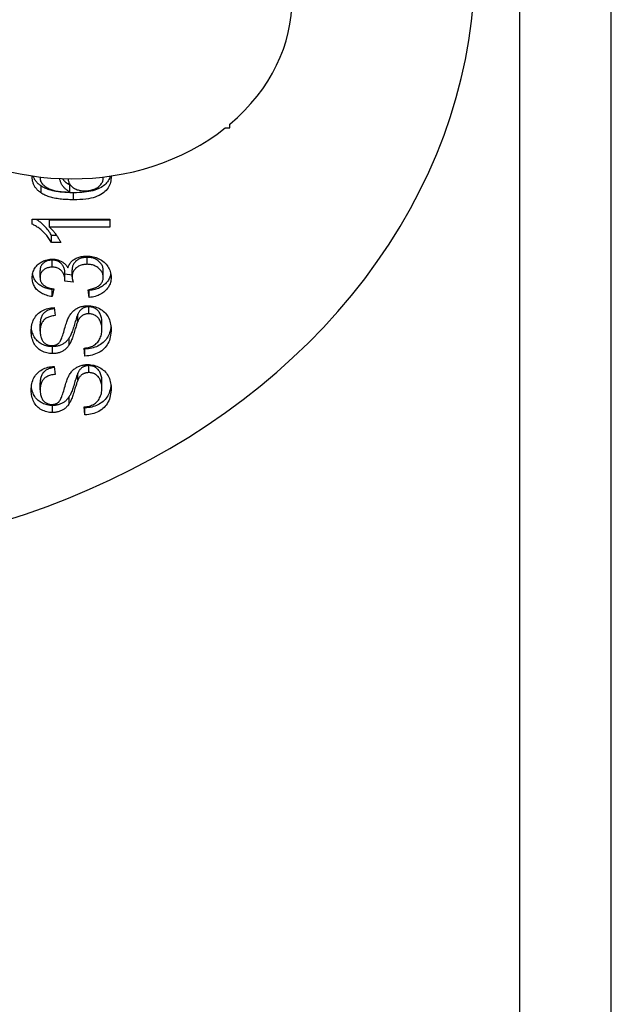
# Model space of a CAD drawing. Header units: inches. Extents: x 4.7 to 70, y 5.2 to 47.5.
# Tile 16 of 19: x 66.537 to 66.92, y 24.262 to 24.899. Entities that reach past the tile are written whole.
import ezdxf

# ---------------------------------------------------------------- set-up
doc = ezdxf.new("R2010")
doc.units = ezdxf.units.IN
doc.header["$MEASUREMENT"] = 0
doc.layers.add('Visible Edges(ANSI)', color=7, linetype='Continuous', lineweight=25)
doc.layers.add('Visible Tangent Edges(ANSI)', color=7, linetype='Continuous', lineweight=25)

msp = doc.modelspace()

# ---------------------------------------------------------------- linework, layer by layer
at = {"layer": 'Visible Edges(ANSI)'}
for p, q in [((66.67264, 24.8292), (66.67264, 24.83159)), ((66.66973, 24.8292), (66.67264, 24.8292)), ((66.54974, 24.79702), (66.54974, 24.79743)), ((66.59071, 24.79674), (66.59071, 24.79741)), ((66.56914, 24.78764), (66.56914, 24.79218)), ((66.54471, 24.77001), (66.5949, 24.77001)), ((66.54471, 24.76677), (66.54471, 24.77001)), ((66.5558, 24.76499), (66.5558, 24.76953)), ((66.5949, 24.76953), (66.5558, 24.76953)), ((66.5949, 24.77001), (66.5949, 24.76499)), ((66.5949, 24.76499), (66.5558, 24.76499)), ((66.55725, 24.75496), (66.55725, 24.75949)), ((66.56054, 24.75949), (66.55725, 24.75949)), ((66.5632, 24.75496), (66.55725, 24.75496)), ((66.54974, 24.73231), (66.54974, 24.73684)), ((66.5659, 24.73066), (66.5659, 24.73519)), ((66.57051, 24.73392), (66.5659, 24.73437)), ((66.57051, 24.73284), (66.57051, 24.73737)), ((66.59067, 24.73243), (66.59067, 24.73697)), ((66.5712, 24.72932), (66.56582, 24.72985)), ((66.55781, 24.72506), (66.55767, 24.72444)), ((66.55877, 24.72492), (66.55767, 24.71991)), ((66.55767, 24.71991), (66.55767, 24.72444)), ((66.58164, 24.71941), (66.58084, 24.72443)), ((66.58164, 24.72394), (66.58154, 24.72455)), ((66.58164, 24.71941), (66.58164, 24.72394)), ((66.55896, 24.7128), (66.55946, 24.70763)), ((66.57428, 24.70402), (66.57428, 24.70855)), ((66.54986, 24.69763), (66.54986, 24.70217)), ((66.58983, 24.69866), (66.58983, 24.70319)), ((66.57882, 24.68146), (66.57829, 24.68657)), ((66.57882, 24.686), (66.57875, 24.68662)), ((66.57882, 24.68146), (66.57882, 24.686)), ((66.55896, 24.6747), (66.55946, 24.66953)), ((66.57428, 24.66591), (66.57428, 24.67045)), ((66.54986, 24.65953), (66.54986, 24.66406)), ((66.58983, 24.66055), (66.58983, 24.66509)), ((66.57882, 24.64336), (66.57829, 24.64847)), ((66.57882, 24.64789), (66.57875, 24.64852)), ((66.57882, 24.64336), (66.57882, 24.64789))]:
    msp.add_line(p, q, dxfattribs=at)
at = {"layer": 'Visible Edges(ANSI)', "flags": 128}
for points in [[(66.54471, 24.79733), (66.54471, 24.79736), (66.54471, 24.7974), (66.54471, 24.79743), (66.54471, 24.79746), (66.54471, 24.79749), (66.54471, 24.79753), (66.54471, 24.79756), (66.54471, 24.79759), (66.54471, 24.79762), (66.54472, 24.79765), (66.54472, 24.79769), (66.54472, 24.79772), (66.54472, 24.79775), (66.54472, 24.79778), (66.54472, 24.79781), (66.54472, 24.79784), (66.54472, 24.79788), (66.54472, 24.79791), (66.54473, 24.79794), (66.54473, 24.79797), (66.54473, 24.798), (66.54473, 24.79803), (66.54473, 24.79807), (66.54473, 24.7981)], [(66.55043, 24.79158), (66.55011, 24.7918), (66.5498, 24.79203), (66.5495, 24.79225), (66.5492, 24.79248), (66.54892, 24.79272), (66.54865, 24.79296), (66.54838, 24.7932), (66.54812, 24.79345), (66.54788, 24.7937), (66.54764, 24.79396), (66.54741, 24.79422), (66.54719, 24.79449), (66.54698, 24.79476), (66.54678, 24.79503), (66.54659, 24.79531), (66.54641, 24.79559), (66.54624, 24.79588), (66.54608, 24.79617), (66.54592, 24.79647), (66.54578, 24.79677), (66.54564, 24.79708), (66.54551, 24.79738), (66.5454, 24.7977), (66.54529, 24.79802)], [(66.54975, 24.79743), (66.54975, 24.79741), (66.54975, 24.79739), (66.54975, 24.79738), (66.54975, 24.79736), (66.54975, 24.79734), (66.54975, 24.79733), (66.54975, 24.79731), (66.54975, 24.79729), (66.54975, 24.79727), (66.54975, 24.79726), (66.54975, 24.79724), (66.54975, 24.79722), (66.54974, 24.79721), (66.54974, 24.79719), (66.54974, 24.79717), (66.54974, 24.79716), (66.54974, 24.79714), (66.54974, 24.79712), (66.54974, 24.79711), (66.54974, 24.79709), (66.54974, 24.79707), (66.54974, 24.79705), (66.54974, 24.79704), (66.54974, 24.79702)], [(66.59529, 24.79802), (66.59503, 24.79722), (66.59471, 24.79645), (66.59434, 24.79571), (66.59391, 24.79499), (66.59342, 24.79429), (66.59288, 24.79362), (66.59227, 24.79297), (66.59161, 24.79234), (66.59089, 24.79174), (66.59011, 24.79116), (66.58927, 24.79061), (66.58835, 24.79011), (66.58736, 24.78964), (66.58629, 24.78922), (66.58515, 24.78883), (66.58393, 24.78849), (66.58264, 24.78818), (66.58128, 24.78792), (66.57983, 24.7877), (66.57832, 24.78752), (66.57673, 24.78737), (66.57506, 24.78727), (66.57332, 24.78721), (66.5715, 24.78719)], [(66.59071, 24.79674), (66.59071, 24.79677), (66.59071, 24.7968), (66.59071, 24.79682), (66.59071, 24.79685), (66.59071, 24.79688), (66.59071, 24.79691), (66.59071, 24.79694), (66.59071, 24.79697), (66.59071, 24.79699), (66.5907, 24.79702), (66.5907, 24.79705), (66.5907, 24.79708), (66.5907, 24.79711), (66.5907, 24.79713), (66.5907, 24.79716), (66.59069, 24.79719), (66.59069, 24.79722), (66.59069, 24.79724), (66.59069, 24.79727), (66.59069, 24.7973), (66.59068, 24.79733), (66.59068, 24.79736), (66.59068, 24.79738), (66.59067, 24.79741)], [(66.59568, 24.79808), (66.59569, 24.79803), (66.59569, 24.79798), (66.59569, 24.79793), (66.5957, 24.79788), (66.5957, 24.79783), (66.59571, 24.79778), (66.59571, 24.79773), (66.59571, 24.79768), (66.59572, 24.79763), (66.59572, 24.79758), (66.59572, 24.79753), (66.59573, 24.79748), (66.59573, 24.79742), (66.59573, 24.79737), (66.59573, 24.79732), (66.59573, 24.79727), (66.59574, 24.79722), (66.59574, 24.79717), (66.59574, 24.79712), (66.59574, 24.79707), (66.59574, 24.79702), (66.59574, 24.79697), (66.59574, 24.79692), (66.59574, 24.79686)], [(66.55043, 24.78705), (66.54996, 24.78737), (66.54952, 24.7877), (66.54909, 24.78804), (66.54868, 24.78839), (66.54829, 24.78875), (66.54793, 24.78912), (66.54758, 24.7895), (66.54725, 24.78988), (66.54694, 24.79028), (66.54666, 24.79068), (66.54639, 24.7911), (66.54614, 24.79152), (66.54591, 24.79195), (66.5457, 24.7924), (66.54552, 24.79285), (66.54535, 24.79331), (66.5452, 24.79378), (66.54507, 24.79426), (66.54496, 24.79475), (66.54487, 24.79525), (66.5448, 24.79575), (66.54475, 24.79627), (66.54472, 24.7968), (66.54471, 24.79733)], [(66.54974, 24.79702), (66.54975, 24.79682), (66.54975, 24.79662), (66.54977, 24.79643), (66.54979, 24.79624), (66.54981, 24.79605), (66.54984, 24.79586), (66.54988, 24.79567), (66.54992, 24.79549), (66.54997, 24.7953), (66.55003, 24.79512), (66.55009, 24.79495), (66.55015, 24.79477), (66.55022, 24.79459), (66.5503, 24.79442), (66.55038, 24.79425), (66.55047, 24.79408), (66.55056, 24.79392), (66.55066, 24.79375), (66.55077, 24.79359), (66.55088, 24.79343), (66.551, 24.79328), (66.55112, 24.79312), (66.55125, 24.79297), (66.55138, 24.79281)], [(66.5715, 24.78719), (66.57031, 24.7872), (66.56914, 24.78722), (66.56801, 24.78726), (66.56689, 24.78731), (66.56581, 24.78738), (66.56476, 24.78747), (66.56373, 24.78757), (66.56273, 24.78768), (66.56175, 24.78781), (66.5608, 24.78795), (66.55989, 24.78811), (66.55899, 24.78829), (66.55813, 24.78848), (66.55729, 24.78869), (66.55648, 24.78891), (66.5557, 24.78914), (66.55495, 24.7894), (66.55422, 24.78966), (66.55352, 24.78994), (66.55285, 24.79024), (66.5522, 24.79055), (66.55158, 24.79088), (66.55099, 24.79123), (66.55043, 24.79158)], [(66.55138, 24.79281), (66.55174, 24.79243), (66.55213, 24.79205), (66.55255, 24.79169), (66.553, 24.79135), (66.55347, 24.79101), (66.55397, 24.7907), (66.5545, 24.79039), (66.55506, 24.7901), (66.55564, 24.78982), (66.55625, 24.78956), (66.55689, 24.78931), (66.55755, 24.78908), (66.55826, 24.78886), (66.55901, 24.78865), (66.55981, 24.78847), (66.56065, 24.78831), (66.56155, 24.78816), (66.56249, 24.78803), (66.56348, 24.78792), (66.56452, 24.78783), (66.5656, 24.78776), (66.56673, 24.7877), (66.56791, 24.78766), (66.56914, 24.78764)], [(66.56914, 24.78764), (66.56864, 24.78792), (66.56817, 24.7882), (66.56771, 24.78849), (66.56727, 24.78879), (66.56685, 24.7891), (66.56646, 24.78942), (66.56608, 24.78975), (66.56572, 24.79009), (66.56538, 24.79044), (66.56506, 24.7908), (66.56476, 24.79116), (66.56447, 24.79154), (66.56421, 24.79192), (66.56397, 24.79231), (66.56374, 24.79271), (66.56354, 24.79311), (66.56335, 24.79351), (66.56318, 24.79391), (66.56303, 24.79432), (66.5629, 24.79472), (66.56278, 24.79514), (66.56268, 24.79555), (66.5626, 24.79597), (66.56254, 24.79638)], [(66.56914, 24.79218), (66.56888, 24.79232), (66.56862, 24.79247), (66.56837, 24.79261), (66.56812, 24.79276), (66.56788, 24.79292), (66.56764, 24.79307), (66.56741, 24.79323), (66.56718, 24.79339), (66.56696, 24.79356), (66.56675, 24.79372), (66.56654, 24.79389), (66.56633, 24.79406), (66.56613, 24.79424), (66.56594, 24.79441), (66.56575, 24.79459), (66.56557, 24.79477), (66.56539, 24.79496), (66.56522, 24.79514), (66.56506, 24.79533), (66.56489, 24.79552), (66.56474, 24.79572), (66.56459, 24.79591), (66.56444, 24.79611), (66.5643, 24.79632)], [(66.56789, 24.79623), (66.56793, 24.79569), (66.56802, 24.79517), (66.56814, 24.79466), (66.5683, 24.79416), (66.5685, 24.79368), (66.56874, 24.79321), (66.56902, 24.79275), (66.56934, 24.79231), (66.5697, 24.79188), (66.5701, 24.79147), (66.57054, 24.79106), (66.57102, 24.79068), (66.57152, 24.79032), (66.57206, 24.78999), (66.57261, 24.78969), (66.57319, 24.78942), (66.57379, 24.78919), (66.57442, 24.78898), (66.57507, 24.78881), (66.57575, 24.78867), (66.57645, 24.78856), (66.57718, 24.78848), (66.57793, 24.78844), (66.57871, 24.78842)], [(66.59574, 24.79686), (66.5957, 24.79583), (66.59558, 24.79483), (66.59539, 24.79386), (66.59511, 24.79293), (66.59476, 24.79203), (66.59433, 24.79116), (66.59382, 24.79032), (66.59323, 24.78951), (66.59257, 24.78874), (66.59182, 24.788), (66.591, 24.78729), (66.5901, 24.78661), (66.58911, 24.78598), (66.58802, 24.7854), (66.58682, 24.78488), (66.58553, 24.78442), (66.58413, 24.784), (66.58263, 24.78365), (66.58103, 24.78334), (66.57933, 24.7831), (66.57752, 24.7829), (66.57562, 24.78277), (66.57361, 24.78268), (66.5715, 24.78266)], [(66.57871, 24.78842), (66.57949, 24.78844), (66.58027, 24.78849), (66.58104, 24.78858), (66.5818, 24.7887), (66.58256, 24.78885), (66.5833, 24.78904), (66.58404, 24.78927), (66.58477, 24.78953), (66.58547, 24.78982), (66.58613, 24.79013), (66.58674, 24.79048), (66.58732, 24.79085), (66.58785, 24.79124), (66.58834, 24.79167), (66.58878, 24.79212), (66.58919, 24.7926), (66.58954, 24.79309), (66.58985, 24.79359), (66.59011, 24.7941), (66.59033, 24.79461), (66.5905, 24.79513), (66.59062, 24.79566), (66.59069, 24.7962), (66.59071, 24.79674)], [(66.5715, 24.78266), (66.57031, 24.78266), (66.56914, 24.78269), (66.56801, 24.78273), (66.56689, 24.78278), (66.56581, 24.78285), (66.56476, 24.78293), (66.56373, 24.78303), (66.56273, 24.78315), (66.56175, 24.78327), (66.5608, 24.78342), (66.55989, 24.78358), (66.55899, 24.78376), (66.55813, 24.78395), (66.55729, 24.78415), (66.55648, 24.78437), (66.5557, 24.78461), (66.55495, 24.78486), (66.55422, 24.78513), (66.55352, 24.78541), (66.55285, 24.78571), (66.5522, 24.78602), (66.55158, 24.78635), (66.55099, 24.78669), (66.55043, 24.78705)], [(66.55725, 24.75496), (66.55684, 24.75565), (66.55642, 24.75633), (66.55598, 24.757), (66.55553, 24.75765), (66.55507, 24.75828), (66.55459, 24.7589), (66.55409, 24.75951), (66.55358, 24.7601), (66.55306, 24.76067), (66.55252, 24.76123), (66.55197, 24.76178), (66.5514, 24.76231), (66.55083, 24.76282), (66.55026, 24.76331), (66.54969, 24.76377), (66.54912, 24.76421), (66.54856, 24.76462), (66.548, 24.765), (66.54745, 24.76536), (66.54689, 24.76569), (66.54634, 24.766), (66.5458, 24.76628), (66.54525, 24.76654), (66.54471, 24.76677)], [(66.55725, 24.75949), (66.55692, 24.76005), (66.55659, 24.7606), (66.55624, 24.76114), (66.55588, 24.76168), (66.55552, 24.7622), (66.55515, 24.76271), (66.55476, 24.76321), (66.55437, 24.76371), (66.55397, 24.76419), (66.55355, 24.76466), (66.55313, 24.76513), (66.5527, 24.76558), (66.55226, 24.76603), (66.55181, 24.76647), (66.55135, 24.76689), (66.55089, 24.7673), (66.55043, 24.7677), (66.54997, 24.76808), (66.54951, 24.76844), (66.54906, 24.76879), (66.54861, 24.76912), (66.54816, 24.76943), (66.54771, 24.76973), (66.54726, 24.77001)], [(66.5558, 24.76499), (66.55615, 24.76468), (66.5565, 24.76436), (66.55685, 24.76402), (66.5572, 24.76366), (66.55755, 24.76329), (66.5579, 24.7629), (66.55825, 24.7625), (66.5586, 24.76208), (66.55896, 24.76164), (66.55931, 24.76119), (66.55966, 24.76072), (66.56001, 24.76024), (66.56036, 24.75975), (66.56069, 24.75928), (66.561, 24.75881), (66.56131, 24.75834), (66.56159, 24.75789), (66.56187, 24.75745), (66.56212, 24.75701), (66.56237, 24.75658), (66.5626, 24.75617), (66.56281, 24.75575), (66.56301, 24.75535), (66.5632, 24.75496)], [(66.54471, 24.73221), (66.54474, 24.73304), (66.54482, 24.73385), (66.54496, 24.73464), (66.54515, 24.73542), (66.5454, 24.73618), (66.5457, 24.73693), (66.54605, 24.73766), (66.54646, 24.73837), (66.54692, 24.73905), (66.54742, 24.7397), (66.54796, 24.7403), (66.54854, 24.74086), (66.54915, 24.74138), (66.54981, 24.74185), (66.55051, 24.74229), (66.55125, 24.74268), (66.55201, 24.74303), (66.55279, 24.74334), (66.55357, 24.74359), (66.55437, 24.7438), (66.55518, 24.74397), (66.556, 24.74409), (66.55683, 24.74416), (66.55767, 24.74418)], [(66.55755, 24.74354), (66.557, 24.74353), (66.55646, 24.74349), (66.55593, 24.74342), (66.55542, 24.74333), (66.55493, 24.74322), (66.55446, 24.74307), (66.554, 24.74291), (66.55356, 24.74271), (66.55313, 24.74249), (66.55272, 24.74224), (66.55233, 24.74197), (66.55195, 24.74167), (66.5516, 24.74135), (66.55128, 24.74102), (66.55099, 24.74067), (66.55072, 24.7403), (66.55049, 24.73992), (66.55029, 24.73953), (66.55013, 24.73912), (66.54999, 24.73869), (66.54988, 24.73825), (66.5498, 24.7378), (66.54976, 24.73733), (66.54974, 24.73684)], [(66.5659, 24.73519), (66.56589, 24.73572), (66.56584, 24.73624), (66.56577, 24.73676), (66.56567, 24.73726), (66.56554, 24.73775), (66.56539, 24.73824), (66.5652, 24.73872), (66.56499, 24.73919), (66.56474, 24.73965), (66.56447, 24.7401), (66.56417, 24.74054), (66.56384, 24.74097), (66.56348, 24.74138), (66.5631, 24.74176), (66.56268, 24.7421), (66.56223, 24.7424), (66.56175, 24.74267), (66.56124, 24.7429), (66.5607, 24.74309), (66.56013, 24.74326), (66.55953, 24.74338), (66.5589, 24.74347), (66.55824, 24.74352), (66.55755, 24.74354)], [(66.55767, 24.74418), (66.55821, 24.74417), (66.55873, 24.74414), (66.55925, 24.74409), (66.55977, 24.74402), (66.56027, 24.74393), (66.56077, 24.74382), (66.56125, 24.7437), (66.56173, 24.74355), (66.56221, 24.74338), (66.56267, 24.74319), (66.56313, 24.74299), (66.56358, 24.74276), (66.56401, 24.74252), (66.56443, 24.74225), (66.56484, 24.74197), (66.56523, 24.74166), (66.56561, 24.74134), (66.56597, 24.741), (66.56631, 24.74064), (66.56664, 24.74025), (66.56696, 24.73985), (66.56725, 24.73944), (66.56754, 24.739), (66.56781, 24.73854)], [(66.56781, 24.73854), (66.56799, 24.73914), (66.56821, 24.73971), (66.56846, 24.74026), (66.56874, 24.74079), (66.56904, 24.74129), (66.56938, 24.74177), (66.56975, 24.74223), (66.57015, 24.74267), (66.57058, 24.74308), (66.57104, 24.74347), (66.57153, 24.74383), (66.57206, 24.74418), (66.5726, 24.7445), (66.57317, 24.74479), (66.57377, 24.74505), (66.57438, 24.74529), (66.57502, 24.74549), (66.57568, 24.74567), (66.57636, 24.74583), (66.57707, 24.74595), (66.5778, 24.74605), (66.57855, 24.74612), (66.57932, 24.74616), (66.58012, 24.74617)], [(66.58023, 24.74538), (66.57954, 24.74536), (66.57886, 24.74532), (66.57821, 24.74524), (66.57758, 24.74513), (66.57696, 24.74499), (66.57637, 24.74481), (66.5758, 24.74461), (66.57525, 24.74438), (66.57472, 24.74411), (66.57421, 24.74381), (66.57372, 24.74348), (66.57326, 24.74312), (66.57282, 24.74274), (66.57242, 24.74233), (66.57206, 24.74191), (66.57173, 24.74148), (66.57145, 24.74102), (66.5712, 24.74055), (66.57099, 24.74007), (66.57082, 24.73956), (66.57068, 24.73904), (66.57059, 24.7385), (66.57053, 24.73795), (66.57051, 24.73737)], [(66.58023, 24.74085), (66.57954, 24.74083), (66.57886, 24.74078), (66.57821, 24.7407), (66.57758, 24.74059), (66.57696, 24.74045), (66.57637, 24.74028), (66.5758, 24.74008), (66.57525, 24.73984), (66.57472, 24.73957), (66.57421, 24.73928), (66.57372, 24.73895), (66.57326, 24.73859), (66.57282, 24.7382), (66.57242, 24.7378), (66.57206, 24.73738), (66.57173, 24.73694), (66.57145, 24.73649), (66.5712, 24.73602), (66.57099, 24.73553), (66.57082, 24.73503), (66.57068, 24.73451), (66.57059, 24.73397), (66.57053, 24.73341), (66.57051, 24.73284)], [(66.58012, 24.74617), (66.58119, 24.74615), (66.58223, 24.74606), (66.58325, 24.74593), (66.58424, 24.74574), (66.58521, 24.74549), (66.58614, 24.7452), (66.58705, 24.74484), (66.58793, 24.74443), (66.58879, 24.74397), (66.58961, 24.74346), (66.59041, 24.74289), (66.59119, 24.74226), (66.59191, 24.7416), (66.59258, 24.7409), (66.59318, 24.74018), (66.59372, 24.73943), (66.59419, 24.73865), (66.5946, 24.73784), (66.59495, 24.73701), (66.59523, 24.73614), (66.59546, 24.73525), (66.59561, 24.73433), (66.59571, 24.73338), (66.59574, 24.7324)], [(66.59067, 24.73697), (66.59065, 24.73755), (66.59059, 24.73812), (66.59048, 24.73867), (66.59034, 24.73921), (66.59015, 24.73973), (66.58992, 24.74024), (66.58965, 24.74073), (66.58933, 24.7412), (66.58898, 24.74166), (66.58858, 24.74211), (66.58814, 24.74254), (66.58766, 24.74295), (66.58715, 24.74334), (66.58662, 24.74369), (66.58607, 24.74401), (66.5855, 24.7443), (66.58491, 24.74455), (66.5843, 24.74477), (66.58367, 24.74496), (66.58302, 24.74511), (66.58235, 24.74523), (66.58166, 24.74531), (66.58096, 24.74536), (66.58023, 24.74538)], [(66.59067, 24.73243), (66.59065, 24.73302), (66.59059, 24.73359), (66.59048, 24.73414), (66.59034, 24.73468), (66.59015, 24.7352), (66.58992, 24.7357), (66.58965, 24.73619), (66.58933, 24.73667), (66.58898, 24.73713), (66.58858, 24.73757), (66.58814, 24.738), (66.58766, 24.73841), (66.58715, 24.7388), (66.58662, 24.73916), (66.58607, 24.73948), (66.5855, 24.73976), (66.58491, 24.74002), (66.5843, 24.74024), (66.58367, 24.74042), (66.58302, 24.74057), (66.58235, 24.74069), (66.58166, 24.74078), (66.58096, 24.74083), (66.58023, 24.74085)], [(66.55767, 24.72444), (66.55678, 24.72459), (66.55592, 24.72476), (66.5551, 24.72496), (66.5543, 24.72519), (66.55353, 24.72543), (66.55279, 24.72571), (66.55208, 24.726), (66.5514, 24.72633), (66.55075, 24.72667), (66.55013, 24.72705), (66.54954, 24.72744), (66.54898, 24.72786), (66.54845, 24.72831), (66.54795, 24.72878), (66.54749, 24.72927), (66.54706, 24.72978), (66.54666, 24.7303), (66.5463, 24.73084), (66.54598, 24.7314), (66.5457, 24.73197), (66.54545, 24.73257), (66.54524, 24.73318), (66.54506, 24.7338), (66.54492, 24.73445)], [(66.55755, 24.73901), (66.557, 24.73899), (66.55646, 24.73895), (66.55593, 24.73889), (66.55542, 24.7388), (66.55493, 24.73868), (66.55446, 24.73854), (66.554, 24.73837), (66.55356, 24.73818), (66.55313, 24.73796), (66.55272, 24.73771), (66.55233, 24.73744), (66.55195, 24.73714), (66.5516, 24.73682), (66.55128, 24.73648), (66.55099, 24.73613), (66.55072, 24.73577), (66.55049, 24.73539), (66.55029, 24.735), (66.55013, 24.73459), (66.54999, 24.73416), (66.54988, 24.73372), (66.5498, 24.73326), (66.54976, 24.73279), (66.54974, 24.73231)], [(66.5659, 24.73066), (66.56589, 24.73119), (66.56584, 24.73171), (66.56577, 24.73222), (66.56567, 24.73273), (66.56554, 24.73322), (66.56539, 24.73371), (66.5652, 24.73418), (66.56499, 24.73465), (66.56474, 24.73511), (66.56447, 24.73556), (66.56417, 24.736), (66.56384, 24.73644), (66.56348, 24.73685), (66.5631, 24.73722), (66.56268, 24.73756), (66.56223, 24.73786), (66.56175, 24.73813), (66.56124, 24.73836), (66.5607, 24.73856), (66.56013, 24.73872), (66.55953, 24.73885), (66.5589, 24.73894), (66.55824, 24.73899), (66.55755, 24.73901)], [(66.59556, 24.7347), (66.59541, 24.73397), (66.59522, 24.73325), (66.59499, 24.73256), (66.59471, 24.73189), (66.59439, 24.73124), (66.59402, 24.73061), (66.59362, 24.73), (66.59316, 24.72941), (66.59267, 24.72884), (66.59213, 24.72829), (66.59155, 24.72776), (66.59094, 24.72726), (66.59031, 24.7268), (66.58965, 24.72637), (66.58896, 24.72598), (66.58825, 24.72562), (66.58752, 24.72529), (66.58675, 24.725), (66.58597, 24.72474), (66.58515, 24.72451), (66.58431, 24.72432), (66.58345, 24.72416), (66.58256, 24.72403), (66.58164, 24.72394)], [(66.55767, 24.71991), (66.55666, 24.72008), (66.55569, 24.72028), (66.55476, 24.72052), (66.55386, 24.72079), (66.55301, 24.72109), (66.55219, 24.72142), (66.55141, 24.72179), (66.55067, 24.72219), (66.54997, 24.72262), (66.54931, 24.72308), (66.54869, 24.72357), (66.5481, 24.7241), (66.54756, 24.72465), (66.54707, 24.72523), (66.54662, 24.72583), (66.54622, 24.72645), (66.54587, 24.72709), (66.54556, 24.72776), (66.5453, 24.72844), (66.54509, 24.72915), (66.54492, 24.72988), (66.54481, 24.73064), (66.54474, 24.73142), (66.54471, 24.73221)], [(66.54974, 24.73231), (66.54976, 24.73183), (66.5498, 24.73136), (66.54988, 24.73091), (66.54999, 24.73046), (66.55013, 24.73004), (66.5503, 24.72962), (66.55051, 24.72923), (66.55074, 24.72884), (66.55101, 24.72847), (66.5513, 24.72811), (66.55163, 24.72776), (66.55199, 24.72743), (66.55238, 24.72712), (66.5528, 24.72682), (66.55326, 24.72655), (66.55374, 24.72629), (66.55426, 24.72605), (66.55481, 24.72583), (66.55539, 24.72563), (66.55601, 24.72545), (66.55665, 24.72529), (66.55733, 24.72515), (66.55803, 24.72503), (66.55877, 24.72492)], [(66.56582, 24.72985), (66.56583, 24.72989), (66.56584, 24.72993), (66.56584, 24.72998), (66.56585, 24.73002), (66.56585, 24.73006), (66.56586, 24.7301), (66.56586, 24.73013), (66.56587, 24.73017), (66.56587, 24.73021), (66.56587, 24.73024), (66.56588, 24.73028), (66.56588, 24.73031), (66.56588, 24.73035), (66.56589, 24.73038), (66.56589, 24.73041), (66.56589, 24.73044), (66.56589, 24.73047), (66.5659, 24.7305), (66.5659, 24.73053), (66.5659, 24.73056), (66.5659, 24.73058), (66.5659, 24.73061), (66.5659, 24.73063), (66.5659, 24.73066)], [(66.57051, 24.73284), (66.57051, 24.73272), (66.57052, 24.7326), (66.57052, 24.73248), (66.57053, 24.73235), (66.57054, 24.73222), (66.57056, 24.73209), (66.57057, 24.73196), (66.57059, 24.73182), (66.57061, 24.73169), (66.57063, 24.73154), (66.57066, 24.7314), (66.57068, 24.73126), (66.57071, 24.73111), (66.57075, 24.73096), (66.57078, 24.73081), (66.57082, 24.73065), (66.57086, 24.73049), (66.5709, 24.73033), (66.57094, 24.73017), (66.57099, 24.73), (66.57104, 24.72984), (66.57109, 24.72967), (66.57114, 24.72949), (66.5712, 24.72932)], [(66.58084, 24.72443), (66.58169, 24.72458), (66.5825, 24.72475), (66.58327, 24.72494), (66.584, 24.72514), (66.58468, 24.72536), (66.58533, 24.7256), (66.58594, 24.72585), (66.58651, 24.72612), (66.58703, 24.72641), (66.58752, 24.72671), (66.58796, 24.72703), (66.58837, 24.72737), (66.58873, 24.72772), (66.58907, 24.72809), (66.58938, 24.72846), (66.58965, 24.72885), (66.58989, 24.72926), (66.5901, 24.72967), (66.59027, 24.7301), (66.59042, 24.73054), (66.59053, 24.73099), (66.59061, 24.73146), (66.59066, 24.73194), (66.59067, 24.73243)], [(66.59574, 24.7324), (66.59571, 24.73152), (66.59563, 24.73066), (66.5955, 24.72982), (66.5953, 24.72901), (66.59506, 24.72823), (66.59476, 24.72747), (66.59441, 24.72674), (66.594, 24.72603), (66.59353, 24.72535), (66.59301, 24.72469), (66.59244, 24.72406), (66.59182, 24.72346), (66.59115, 24.72289), (66.59044, 24.72236), (66.58971, 24.72187), (66.58894, 24.72143), (66.58814, 24.72103), (66.58731, 24.72067), (66.58644, 24.72035), (66.58555, 24.72008), (66.58462, 24.71985), (66.58366, 24.71966), (66.58267, 24.71951), (66.58164, 24.71941)], [(66.54403, 24.69741), (66.54405, 24.69853), (66.54414, 24.69962), (66.54428, 24.70067), (66.54447, 24.70169), (66.54473, 24.70268), (66.54503, 24.70363), (66.5454, 24.70455), (66.54582, 24.70544), (66.54629, 24.70628), (66.54682, 24.70707), (66.5474, 24.70782), (66.54803, 24.70851), (66.54872, 24.70916), (66.54946, 24.70975), (66.55025, 24.7103), (66.5511, 24.71079), (66.55198, 24.71124), (66.55289, 24.71163), (66.55384, 24.71196), (66.55481, 24.71224), (66.5558, 24.71246), (66.55683, 24.71263), (66.55788, 24.71275), (66.55896, 24.7128)], [(66.55903, 24.71213), (66.55829, 24.71203), (66.55758, 24.71191), (66.55689, 24.71176), (66.55625, 24.71159), (66.55563, 24.71138), (66.55504, 24.71116), (66.55448, 24.7109), (66.55396, 24.71062), (66.55346, 24.71031), (66.553, 24.70997), (66.55257, 24.70961), (66.55217, 24.70922), (66.5518, 24.7088), (66.55146, 24.70835), (66.55116, 24.70787), (66.55088, 24.70736), (66.55064, 24.70682), (66.55043, 24.70624), (66.55026, 24.70564), (66.55011, 24.70501), (66.55, 24.70434), (66.54992, 24.70365), (66.54987, 24.70292), (66.54986, 24.70217)], [(66.56857, 24.70707), (66.56891, 24.70765), (66.56927, 24.7082), (66.56965, 24.70873), (66.57003, 24.70923), (66.57044, 24.70971), (66.57086, 24.71016), (66.57129, 24.71058), (66.57174, 24.71098), (66.5722, 24.71136), (66.57268, 24.7117), (66.57317, 24.71203), (66.57368, 24.71232), (66.5742, 24.71259), (66.57473, 24.71284), (66.57528, 24.71306), (66.57583, 24.71326), (66.57641, 24.71344), (66.57699, 24.71359), (66.57759, 24.71372), (66.5782, 24.71383), (66.57882, 24.71391), (66.57946, 24.71397), (66.5801, 24.71401), (66.58076, 24.71402)], [(66.57428, 24.70855), (66.57415, 24.70825), (66.57399, 24.70789), (66.57383, 24.70748), (66.57366, 24.70701), (66.57347, 24.70648), (66.57327, 24.7059), (66.57306, 24.70526), (66.57284, 24.70457), (66.5726, 24.70382), (66.57236, 24.70302), (66.5721, 24.70216), (66.57183, 24.70125), (66.57155, 24.70033), (66.57128, 24.69946), (66.57101, 24.69863), (66.57074, 24.69785), (66.57048, 24.69712), (66.57021, 24.69644), (66.56995, 24.6958), (66.56969, 24.69521), (66.56944, 24.69467), (66.56918, 24.69417), (66.56893, 24.69372), (66.56868, 24.69332)], [(66.58134, 24.70882), (66.58095, 24.70881), (66.58056, 24.70879), (66.58019, 24.70875), (66.57983, 24.70869), (66.57947, 24.70862), (66.57912, 24.70854), (66.57879, 24.70844), (66.57846, 24.70832), (66.57813, 24.70819), (66.57782, 24.70805), (66.57752, 24.70789), (66.57722, 24.70771), (66.57693, 24.70752), (66.57665, 24.7073), (66.57638, 24.70706), (66.57611, 24.70681), (66.57586, 24.70653), (66.57561, 24.70623), (66.57537, 24.70592), (66.57514, 24.70558), (66.57491, 24.70522), (66.57469, 24.70484), (66.57449, 24.70444), (66.57428, 24.70402)], [(66.58134, 24.71335), (66.58095, 24.71334), (66.58056, 24.71332), (66.58019, 24.71328), (66.57983, 24.71323), (66.57947, 24.71316), (66.57912, 24.71307), (66.57879, 24.71297), (66.57846, 24.71286), (66.57813, 24.71273), (66.57782, 24.71258), (66.57752, 24.71242), (66.57722, 24.71224), (66.57693, 24.71205), (66.57665, 24.71183), (66.57638, 24.7116), (66.57611, 24.71134), (66.57586, 24.71107), (66.57561, 24.71077), (66.57537, 24.71045), (66.57514, 24.71011), (66.57491, 24.70975), (66.57469, 24.70937), (66.57449, 24.70897), (66.57428, 24.70855)], [(66.58076, 24.71402), (66.58176, 24.71399), (66.58273, 24.7139), (66.5837, 24.71376), (66.58465, 24.71355), (66.58558, 24.71329), (66.5865, 24.71297), (66.5874, 24.71259), (66.58829, 24.71215), (66.58915, 24.71166), (66.58996, 24.71111), (66.59071, 24.71052), (66.59142, 24.70987), (66.59209, 24.70917), (66.5927, 24.70843), (66.59326, 24.70763), (66.59378, 24.70678), (66.59424, 24.70589), (66.59464, 24.70497), (66.59497, 24.70403), (66.59525, 24.70306), (66.59546, 24.70206), (66.59562, 24.70104), (66.59571, 24.69999), (66.59574, 24.69891)], [(66.58983, 24.70319), (66.58982, 24.70395), (66.58976, 24.70469), (66.58968, 24.70541), (66.58955, 24.7061), (66.58939, 24.70678), (66.5892, 24.70743), (66.58897, 24.70805), (66.58871, 24.70866), (66.58842, 24.70924), (66.5881, 24.70978), (66.58775, 24.71028), (66.58738, 24.71074), (66.58698, 24.71116), (66.58655, 24.71154), (66.5861, 24.71189), (66.58562, 24.7122), (66.58513, 24.71247), (66.58462, 24.7127), (66.5841, 24.7129), (66.58357, 24.71306), (66.58303, 24.71319), (66.58248, 24.71328), (66.58191, 24.71333), (66.58134, 24.71335)], [(66.58983, 24.69866), (66.58982, 24.69942), (66.58976, 24.70016), (66.58968, 24.70087), (66.58955, 24.70157), (66.58939, 24.70224), (66.5892, 24.70289), (66.58897, 24.70352), (66.58871, 24.70413), (66.58842, 24.7047), (66.5881, 24.70524), (66.58775, 24.70574), (66.58738, 24.7062), (66.58698, 24.70663), (66.58655, 24.70701), (66.5861, 24.70736), (66.58562, 24.70766), (66.58513, 24.70793), (66.58462, 24.70817), (66.5841, 24.70837), (66.58357, 24.70853), (66.58303, 24.70865), (66.58248, 24.70874), (66.58191, 24.7088), (66.58134, 24.70882)], [(66.55946, 24.70763), (66.55868, 24.70755), (66.55794, 24.70744), (66.55722, 24.7073), (66.55654, 24.70714), (66.5559, 24.70694), (66.55528, 24.70672), (66.5547, 24.70647), (66.55415, 24.70619), (66.55363, 24.70589), (66.55315, 24.70555), (66.5527, 24.70519), (66.55228, 24.7048), (66.55189, 24.70438), (66.55154, 24.70392), (66.55122, 24.70344), (66.55093, 24.70292), (66.55068, 24.70237), (66.55046, 24.70179), (66.55028, 24.70118), (66.55013, 24.70053), (66.55001, 24.69985), (66.54992, 24.69915), (66.54987, 24.6984), (66.54986, 24.69763)], [(66.56182, 24.68978), (66.56211, 24.69008), (66.5624, 24.69045), (66.56269, 24.69089), (66.56298, 24.6914), (66.56327, 24.69198), (66.56357, 24.69263), (66.56386, 24.69335), (66.56416, 24.69413), (66.56446, 24.69499), (66.56476, 24.69592), (66.56506, 24.69692), (66.56537, 24.69799), (66.56567, 24.69906), (66.56596, 24.70008), (66.56625, 24.70104), (66.56654, 24.70194), (66.56681, 24.70278), (66.56708, 24.70357), (66.56735, 24.7043), (66.5676, 24.70497), (66.56785, 24.70558), (66.5681, 24.70614), (66.56834, 24.70663), (66.56857, 24.70707)], [(66.57428, 24.70402), (66.57415, 24.70371), (66.57399, 24.70336), (66.57383, 24.70294), (66.57366, 24.70247), (66.57347, 24.70195), (66.57327, 24.70137), (66.57306, 24.70073), (66.57284, 24.70004), (66.5726, 24.69929), (66.57236, 24.69849), (66.5721, 24.69763), (66.57183, 24.69671), (66.57155, 24.69579), (66.57128, 24.69492), (66.57101, 24.6941), (66.57074, 24.69332), (66.57048, 24.69259), (66.57021, 24.6919), (66.56995, 24.69126), (66.56969, 24.69067), (66.56944, 24.69013), (66.56918, 24.68963), (66.56893, 24.68919), (66.56868, 24.68878)], [(66.55782, 24.68299), (66.55688, 24.68301), (66.55595, 24.6831), (66.55504, 24.68323), (66.55414, 24.68343), (66.55327, 24.68367), (66.55241, 24.68398), (66.55156, 24.68434), (66.55073, 24.68475), (66.54994, 24.68521), (66.54919, 24.68573), (66.54849, 24.6863), (66.54785, 24.68691), (66.54725, 24.68758), (66.5467, 24.6883), (66.54619, 24.68907), (66.54574, 24.68989), (66.54534, 24.69075), (66.54499, 24.69163), (66.5447, 24.69253), (66.54445, 24.69346), (66.54427, 24.69441), (66.54413, 24.69539), (66.54405, 24.69639), (66.54403, 24.69741)], [(66.55782, 24.68752), (66.55696, 24.68754), (66.55612, 24.68761), (66.55528, 24.68773), (66.55447, 24.68789), (66.55366, 24.68809), (66.55287, 24.68834), (66.55209, 24.68864), (66.55133, 24.68898), (66.55058, 24.68936), (66.54987, 24.68979), (66.54919, 24.69027), (66.54855, 24.69078), (66.54796, 24.69133), (66.5474, 24.69193), (66.54689, 24.69257), (66.54641, 24.69325), (66.54598, 24.69398), (66.54559, 24.69474), (66.54524, 24.69552), (66.54493, 24.69633), (66.54467, 24.69716), (66.54445, 24.698), (66.54428, 24.69887), (66.54415, 24.69975)], [(66.54986, 24.69763), (66.54987, 24.69683), (66.54992, 24.69606), (66.54999, 24.69534), (66.5501, 24.69465), (66.55024, 24.69399), (66.55041, 24.69337), (66.55061, 24.69279), (66.55084, 24.69225), (66.5511, 24.69175), (66.55139, 24.69128), (66.55171, 24.69084), (66.55207, 24.69045), (66.55244, 24.69009), (66.55283, 24.68976), (66.55323, 24.68946), (66.55364, 24.68919), (66.55406, 24.68896), (66.5545, 24.68876), (66.55494, 24.68858), (66.5554, 24.68844), (66.55588, 24.68833), (66.55636, 24.68825), (66.55686, 24.68821), (66.55736, 24.68819)], [(66.57829, 24.68657), (66.57921, 24.68668), (66.58009, 24.68682), (66.58092, 24.68698), (66.58172, 24.68718), (66.58247, 24.68741), (66.58317, 24.68767), (66.58384, 24.68795), (66.58446, 24.68827), (66.58505, 24.68862), (66.5856, 24.68902), (66.58613, 24.68947), (66.58663, 24.68996), (66.5871, 24.6905), (66.58755, 24.69108), (66.58796, 24.69171), (66.58835, 24.69238), (66.5887, 24.69309), (66.589, 24.69382), (66.58925, 24.69457), (66.58946, 24.69534), (66.58962, 24.69614), (66.58974, 24.69696), (66.58981, 24.6978), (66.58983, 24.69866)], [(66.59563, 24.70092), (66.5955, 24.69976), (66.59531, 24.69865), (66.59507, 24.69759), (66.59478, 24.69657), (66.59444, 24.6956), (66.59404, 24.69469), (66.59359, 24.69382), (66.59309, 24.69299), (66.59253, 24.69221), (66.59193, 24.69147), (66.59127, 24.69078), (66.59056, 24.69012), (66.58979, 24.68951), (66.58897, 24.68894), (66.5881, 24.68841), (66.58719, 24.68793), (66.58624, 24.6875), (66.58526, 24.68713), (66.58426, 24.68681), (66.58323, 24.68654), (66.58217, 24.68632), (66.58108, 24.68616), (66.57996, 24.68605), (66.57882, 24.686)], [(66.59574, 24.69891), (66.59571, 24.69754), (66.59562, 24.69623), (66.59546, 24.69498), (66.59525, 24.69379), (66.59497, 24.69266), (66.59463, 24.69158), (66.59422, 24.69056), (66.59376, 24.68959), (66.59323, 24.68868), (66.59264, 24.68782), (66.59199, 24.68701), (66.59128, 24.68625), (66.59051, 24.68555), (66.58967, 24.68489), (66.58877, 24.68428), (66.58781, 24.68372), (66.58681, 24.68322), (66.58577, 24.68278), (66.58469, 24.6824), (66.58358, 24.68209), (66.58244, 24.68184), (66.58127, 24.68165), (66.58006, 24.68152), (66.57882, 24.68146)], [(66.55736, 24.68819), (66.55759, 24.68819), (66.55781, 24.6882), (66.55803, 24.68822), (66.55824, 24.68823), (66.55845, 24.68826), (66.55866, 24.68829), (66.55886, 24.68833), (66.55906, 24.68837), (66.55926, 24.68841), (66.55945, 24.68847), (66.55964, 24.68852), (66.55983, 24.68859), (66.56002, 24.68866), (66.5602, 24.68873), (66.56037, 24.68881), (66.56055, 24.6889), (66.56072, 24.68899), (66.56089, 24.68908), (66.56105, 24.68919), (66.56121, 24.68929), (66.56137, 24.68941), (66.56152, 24.68953), (66.56168, 24.68965), (66.56182, 24.68978)], [(66.56868, 24.69332), (66.56837, 24.69284), (66.56803, 24.69238), (66.56769, 24.69195), (66.56734, 24.69153), (66.56697, 24.69114), (66.56659, 24.69076), (66.56619, 24.69041), (66.56579, 24.69008), (66.56537, 24.68976), (66.56494, 24.68947), (66.56449, 24.6892), (66.56403, 24.68895), (66.56357, 24.68873), (66.56309, 24.68852), (66.5626, 24.68833), (66.56211, 24.68816), (66.5616, 24.68801), (66.56109, 24.68788), (66.56057, 24.68777), (66.56004, 24.68768), (66.5595, 24.68761), (66.55895, 24.68756), (66.55839, 24.68753), (66.55782, 24.68752)], [(66.56868, 24.68878), (66.56837, 24.6883), (66.56803, 24.68785), (66.56769, 24.68741), (66.56734, 24.687), (66.56697, 24.6866), (66.56659, 24.68623), (66.56619, 24.68587), (66.56579, 24.68554), (66.56537, 24.68523), (66.56494, 24.68494), (66.56449, 24.68467), (66.56403, 24.68442), (66.56357, 24.68419), (66.56309, 24.68398), (66.5626, 24.68379), (66.56211, 24.68362), (66.5616, 24.68348), (66.56109, 24.68335), (66.56057, 24.68324), (66.56004, 24.68315), (66.5595, 24.68308), (66.55895, 24.68303), (66.55839, 24.683), (66.55782, 24.68299)], [(66.54403, 24.65931), (66.54405, 24.66043), (66.54414, 24.66152), (66.54428, 24.66257), (66.54447, 24.66359), (66.54473, 24.66457), (66.54503, 24.66553), (66.5454, 24.66645), (66.54582, 24.66733), (66.54629, 24.66817), (66.54682, 24.66897), (66.5474, 24.66971), (66.54803, 24.67041), (66.54872, 24.67105), (66.54946, 24.67165), (66.55025, 24.67219), (66.5511, 24.67269), (66.55198, 24.67313), (66.55289, 24.67352), (66.55384, 24.67386), (66.55481, 24.67414), (66.5558, 24.67436), (66.55683, 24.67453), (66.55788, 24.67464), (66.55896, 24.6747)], [(66.55903, 24.67402), (66.55829, 24.67393), (66.55758, 24.67381), (66.55689, 24.67366), (66.55625, 24.67348), (66.55563, 24.67328), (66.55504, 24.67305), (66.55448, 24.6728), (66.55396, 24.67251), (66.55346, 24.6722), (66.553, 24.67187), (66.55257, 24.6715), (66.55217, 24.67111), (66.5518, 24.67069), (66.55146, 24.67024), (66.55116, 24.66976), (66.55088, 24.66925), (66.55064, 24.66871), (66.55043, 24.66814), (66.55026, 24.66753), (66.55011, 24.6669), (66.55, 24.66624), (66.54992, 24.66554), (66.54987, 24.66482), (66.54986, 24.66406)], [(66.56857, 24.66897), (66.56891, 24.66955), (66.56927, 24.6701), (66.56965, 24.67063), (66.57003, 24.67113), (66.57044, 24.6716), (66.57086, 24.67206), (66.57129, 24.67248), (66.57174, 24.67288), (66.5722, 24.67325), (66.57268, 24.6736), (66.57317, 24.67392), (66.57368, 24.67422), (66.5742, 24.67449), (66.57473, 24.67474), (66.57528, 24.67496), (66.57583, 24.67516), (66.57641, 24.67534), (66.57699, 24.67549), (66.57759, 24.67562), (66.5782, 24.67573), (66.57882, 24.67581), (66.57946, 24.67587), (66.5801, 24.6759), (66.58076, 24.67591)], [(66.57428, 24.67045), (66.57415, 24.67014), (66.57399, 24.66979), (66.57383, 24.66937), (66.57366, 24.6689), (66.57347, 24.66838), (66.57327, 24.6678), (66.57306, 24.66716), (66.57284, 24.66647), (66.5726, 24.66572), (66.57236, 24.66492), (66.5721, 24.66406), (66.57183, 24.66314), (66.57155, 24.66222), (66.57128, 24.66135), (66.57101, 24.66053), (66.57074, 24.65975), (66.57048, 24.65902), (66.57021, 24.65833), (66.56995, 24.65769), (66.56969, 24.6571), (66.56944, 24.65656), (66.56918, 24.65606), (66.56893, 24.65561), (66.56868, 24.65521)], [(66.58134, 24.67071), (66.58095, 24.6707), (66.58056, 24.67068), (66.58019, 24.67064), (66.57983, 24.67059), (66.57947, 24.67052), (66.57912, 24.67044), (66.57879, 24.67034), (66.57846, 24.67022), (66.57813, 24.67009), (66.57782, 24.66994), (66.57752, 24.66978), (66.57722, 24.66961), (66.57693, 24.66941), (66.57665, 24.6692), (66.57638, 24.66896), (66.57611, 24.6687), (66.57586, 24.66843), (66.57561, 24.66813), (66.57537, 24.66781), (66.57514, 24.66747), (66.57491, 24.66711), (66.57469, 24.66673), (66.57449, 24.66633), (66.57428, 24.66591)], [(66.58134, 24.67525), (66.58095, 24.67524), (66.58056, 24.67522), (66.58019, 24.67518), (66.57983, 24.67512), (66.57947, 24.67505), (66.57912, 24.67497), (66.57879, 24.67487), (66.57846, 24.67475), (66.57813, 24.67462), (66.57782, 24.67448), (66.57752, 24.67432), (66.57722, 24.67414), (66.57693, 24.67395), (66.57665, 24.67373), (66.57638, 24.67349), (66.57611, 24.67324), (66.57586, 24.67296), (66.57561, 24.67266), (66.57537, 24.67235), (66.57514, 24.67201), (66.57491, 24.67165), (66.57469, 24.67127), (66.57449, 24.67087), (66.57428, 24.67045)], [(66.58076, 24.67591), (66.58176, 24.67589), (66.58273, 24.6758), (66.5837, 24.67565), (66.58465, 24.67545), (66.58558, 24.67518), (66.5865, 24.67486), (66.5874, 24.67448), (66.58829, 24.67405), (66.58915, 24.67355), (66.58996, 24.67301), (66.59071, 24.67241), (66.59142, 24.67177), (66.59209, 24.67107), (66.5927, 24.67032), (66.59326, 24.66952), (66.59378, 24.66867), (66.59424, 24.66778), (66.59464, 24.66686), (66.59497, 24.66592), (66.59525, 24.66495), (66.59546, 24.66395), (66.59562, 24.66293), (66.59571, 24.66188), (66.59574, 24.6608)], [(66.58983, 24.66509), (66.58982, 24.66585), (66.58976, 24.66659), (66.58968, 24.6673), (66.58955, 24.668), (66.58939, 24.66867), (66.5892, 24.66932), (66.58897, 24.66995), (66.58871, 24.67056), (66.58842, 24.67113), (66.5881, 24.67167), (66.58775, 24.67217), (66.58738, 24.67263), (66.58698, 24.67306), (66.58655, 24.67344), (66.5861, 24.67379), (66.58562, 24.67409), (66.58513, 24.67436), (66.58462, 24.6746), (66.5841, 24.6748), (66.58357, 24.67496), (66.58303, 24.67508), (66.58248, 24.67517), (66.58191, 24.67523), (66.58134, 24.67525)], [(66.58983, 24.66055), (66.58982, 24.66131), (66.58976, 24.66205), (66.58968, 24.66277), (66.58955, 24.66346), (66.58939, 24.66414), (66.5892, 24.66479), (66.58897, 24.66542), (66.58871, 24.66602), (66.58842, 24.6666), (66.5881, 24.66714), (66.58775, 24.66764), (66.58738, 24.6681), (66.58698, 24.66852), (66.58655, 24.66891), (66.5861, 24.66925), (66.58562, 24.66956), (66.58513, 24.66983), (66.58462, 24.67006), (66.5841, 24.67026), (66.58357, 24.67042), (66.58303, 24.67055), (66.58248, 24.67064), (66.58191, 24.67069), (66.58134, 24.67071)], [(66.55946, 24.66953), (66.55868, 24.66945), (66.55794, 24.66934), (66.55722, 24.6692), (66.55654, 24.66903), (66.5559, 24.66884), (66.55528, 24.66862), (66.5547, 24.66837), (66.55415, 24.66809), (66.55363, 24.66778), (66.55315, 24.66745), (66.5527, 24.66708), (66.55228, 24.66669), (66.55189, 24.66627), (66.55154, 24.66582), (66.55122, 24.66533), (66.55093, 24.66482), (66.55068, 24.66427), (66.55046, 24.66369), (66.55028, 24.66307), (66.55013, 24.66243), (66.55001, 24.66175), (66.54992, 24.66104), (66.54987, 24.6603), (66.54986, 24.65953)], [(66.56182, 24.65168), (66.56211, 24.65197), (66.5624, 24.65234), (66.56269, 24.65278), (66.56298, 24.65329), (66.56327, 24.65387), (66.56357, 24.65452), (66.56386, 24.65524), (66.56416, 24.65603), (66.56446, 24.65689), (66.56476, 24.65782), (66.56506, 24.65882), (66.56537, 24.65988), (66.56567, 24.66096), (66.56596, 24.66198), (66.56625, 24.66294), (66.56654, 24.66384), (66.56681, 24.66468), (66.56708, 24.66547), (66.56735, 24.66619), (66.5676, 24.66686), (66.56785, 24.66748), (66.5681, 24.66803), (66.56834, 24.66853), (66.56857, 24.66897)], [(66.57428, 24.66591), (66.57415, 24.66561), (66.57399, 24.66525), (66.57383, 24.66484), (66.57366, 24.66437), (66.57347, 24.66384), (66.57327, 24.66326), (66.57306, 24.66262), (66.57284, 24.66193), (66.5726, 24.66118), (66.57236, 24.66038), (66.5721, 24.65952), (66.57183, 24.65861), (66.57155, 24.65769), (66.57128, 24.65682), (66.57101, 24.65599), (66.57074, 24.65521), (66.57048, 24.65448), (66.57021, 24.6538), (66.56995, 24.65316), (66.56969, 24.65257), (66.56944, 24.65203), (66.56918, 24.65153), (66.56893, 24.65108), (66.56868, 24.65068)], [(66.55782, 24.64488), (66.55688, 24.64491), (66.55595, 24.64499), (66.55504, 24.64513), (66.55414, 24.64532), (66.55327, 24.64557), (66.55241, 24.64587), (66.55156, 24.64623), (66.55073, 24.64664), (66.54994, 24.64711), (66.54919, 24.64762), (66.54849, 24.64819), (66.54785, 24.64881), (66.54725, 24.64948), (66.5467, 24.6502), (66.54619, 24.65096), (66.54574, 24.65178), (66.54534, 24.65264), (66.54499, 24.65352), (66.5447, 24.65443), (66.54445, 24.65536), (66.54427, 24.65631), (66.54413, 24.65728), (66.54405, 24.65828), (66.54403, 24.65931)], [(66.55782, 24.64942), (66.55696, 24.64944), (66.55612, 24.64951), (66.55528, 24.64962), (66.55447, 24.64978), (66.55366, 24.64999), (66.55287, 24.65024), (66.55209, 24.65053), (66.55133, 24.65087), (66.55058, 24.65126), (66.54987, 24.65169), (66.54919, 24.65216), (66.54855, 24.65268), (66.54796, 24.65323), (66.5474, 24.65383), (66.54689, 24.65447), (66.54641, 24.65515), (66.54598, 24.65587), (66.54559, 24.65663), (66.54524, 24.65742), (66.54493, 24.65823), (66.54467, 24.65905), (66.54445, 24.6599), (66.54428, 24.66076), (66.54415, 24.66165)], [(66.54986, 24.65953), (66.54987, 24.65872), (66.54992, 24.65796), (66.54999, 24.65723), (66.5501, 24.65654), (66.55024, 24.65589), (66.55041, 24.65527), (66.55061, 24.65469), (66.55084, 24.65415), (66.5511, 24.65364), (66.55139, 24.65317), (66.55171, 24.65274), (66.55207, 24.65234), (66.55244, 24.65198), (66.55283, 24.65165), (66.55323, 24.65136), (66.55364, 24.65109), (66.55406, 24.65085), (66.5545, 24.65065), (66.55494, 24.65048), (66.5554, 24.65034), (66.55588, 24.65023), (66.55636, 24.65015), (66.55686, 24.6501), (66.55736, 24.65009)], [(66.57829, 24.64847), (66.57921, 24.64857), (66.58009, 24.64871), (66.58092, 24.64888), (66.58172, 24.64908), (66.58247, 24.6493), (66.58317, 24.64956), (66.58384, 24.64985), (66.58446, 24.65016), (66.58505, 24.65052), (66.5856, 24.65092), (66.58613, 24.65136), (66.58663, 24.65185), (66.5871, 24.65239), (66.58755, 24.65297), (66.58796, 24.6536), (66.58835, 24.65428), (66.5887, 24.65498), (66.589, 24.65571), (66.58925, 24.65647), (66.58946, 24.65724), (66.58962, 24.65804), (66.58974, 24.65885), (66.58981, 24.65969), (66.58983, 24.66055)], [(66.59563, 24.66282), (66.5955, 24.66166), (66.59531, 24.66054), (66.59507, 24.65948), (66.59478, 24.65847), (66.59444, 24.6575), (66.59404, 24.65658), (66.59359, 24.65571), (66.59309, 24.65489), (66.59253, 24.65411), (66.59193, 24.65337), (66.59127, 24.65267), (66.59056, 24.65202), (66.58979, 24.6514), (66.58897, 24.65084), (66.5881, 24.65031), (66.58719, 24.64983), (66.58624, 24.6494), (66.58526, 24.64902), (66.58426, 24.6487), (66.58323, 24.64843), (66.58217, 24.64822), (66.58108, 24.64805), (66.57996, 24.64795), (66.57882, 24.64789)], [(66.59574, 24.6608), (66.59571, 24.65944), (66.59562, 24.65813), (66.59546, 24.65688), (66.59525, 24.65569), (66.59497, 24.65455), (66.59463, 24.65347), (66.59422, 24.65245), (66.59376, 24.65149), (66.59323, 24.65058), (66.59264, 24.64972), (66.59199, 24.64891), (66.59128, 24.64815), (66.59051, 24.64744), (66.58967, 24.64678), (66.58877, 24.64617), (66.58781, 24.64562), (66.58681, 24.64511), (66.58577, 24.64467), (66.58469, 24.6443), (66.58358, 24.64398), (66.58244, 24.64373), (66.58127, 24.64354), (66.58006, 24.64342), (66.57882, 24.64336)], [(66.55736, 24.65009), (66.55759, 24.65009), (66.55781, 24.6501), (66.55803, 24.65011), (66.55824, 24.65013), (66.55845, 24.65016), (66.55866, 24.65019), (66.55886, 24.65022), (66.55906, 24.65026), (66.55926, 24.65031), (66.55945, 24.65036), (66.55964, 24.65042), (66.55983, 24.65048), (66.56002, 24.65055), (66.5602, 24.65063), (66.56037, 24.65071), (66.56055, 24.65079), (66.56072, 24.65088), (66.56089, 24.65098), (66.56105, 24.65108), (66.56121, 24.65119), (66.56137, 24.6513), (66.56152, 24.65142), (66.56168, 24.65155), (66.56182, 24.65168)], [(66.56868, 24.65521), (66.56837, 24.65473), (66.56803, 24.65428), (66.56769, 24.65384), (66.56734, 24.65343), (66.56697, 24.65303), (66.56659, 24.65266), (66.56619, 24.6523), (66.56579, 24.65197), (66.56537, 24.65166), (66.56494, 24.65137), (66.56449, 24.6511), (66.56403, 24.65085), (66.56357, 24.65062), (66.56309, 24.65041), (66.5626, 24.65022), (66.56211, 24.65005), (66.5616, 24.6499), (66.56109, 24.64978), (66.56057, 24.64967), (66.56004, 24.64958), (66.5595, 24.64951), (66.55895, 24.64946), (66.55839, 24.64943), (66.55782, 24.64942)], [(66.56868, 24.65068), (66.56837, 24.6502), (66.56803, 24.64974), (66.56769, 24.64931), (66.56734, 24.64889), (66.56697, 24.6485), (66.56659, 24.64812), (66.56619, 24.64777), (66.56579, 24.64744), (66.56537, 24.64713), (66.56494, 24.64684), (66.56449, 24.64657), (66.56403, 24.64632), (66.56357, 24.64609), (66.56309, 24.64588), (66.5626, 24.64569), (66.56211, 24.64552), (66.5616, 24.64537), (66.56109, 24.64524), (66.56057, 24.64513), (66.56004, 24.64504), (66.5595, 24.64497), (66.55895, 24.64492), (66.55839, 24.64489), (66.55782, 24.64488)]]:
    msp.add_lwpolyline(points, dxfattribs=at)
at = {"layer": 'Visible Edges(ANSI)'}
for centre, major_axis, start_param, end_param in [((66.35895, 24.93574), (0.47244, 0), 4.712389, 7.853982), ((66.57028, 24.91289), (0.14272, 0), 5.512224, 7.054146), ((66.57028, 24.91289), (0.14272, 0), 3.941428, 5.48335)]:
    msp.add_ellipse(centre, major_axis=major_axis, ratio=0.817547, start_param=start_param, end_param=end_param, dxfattribs=at)
at = {"layer": 'Visible Tangent Edges(ANSI)'}
for p, q in [((66.91968, 20.96252), (66.91968, 29.00065)), ((66.86029, 28.98648), (66.86029, 20.94835)), ((66.55043, 24.78705), (66.55043, 24.79158)), ((66.5715, 24.78266), (66.5715, 24.78719)), ((66.55755, 24.73901), (66.55755, 24.74354)), ((66.58023, 24.74085), (66.58023, 24.74538)), ((66.58134, 24.70882), (66.58134, 24.71335)), ((66.56868, 24.68878), (66.56868, 24.69332)), ((66.55782, 24.68299), (66.55782, 24.68752)), ((66.58134, 24.67071), (66.58134, 24.67525)), ((66.56868, 24.65068), (66.56868, 24.65521)), ((66.55782, 24.64488), (66.55782, 24.64942))]:
    msp.add_line(p, q, dxfattribs=at)

doc.saveas('drawing.dxf')
